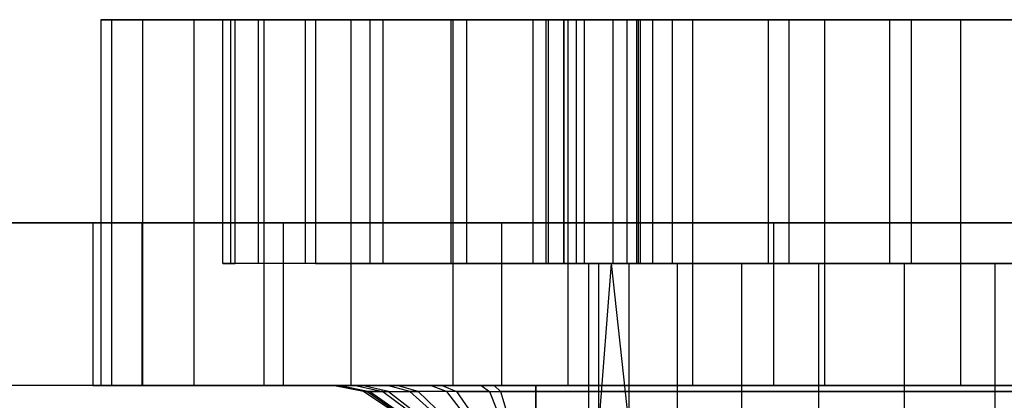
# Model space of a CAD drawing. Extents: x -3.55 to 3.54, y 0.19 to 5.65.
# Tile 39 of 58: x 1.65 to 2.13, y 3.67 to 3.86. Entities that reach past the tile are written whole.
import ezdxf

# ---------------------------------------------------------------- set-up
doc = ezdxf.new("R2010")
doc.units = 0
doc.header["$MEASUREMENT"] = 0
doc.layers.get('0').update_dxf_attribs({"color": 13, "linetype": 'CONTINUOUS'})

# ---------------------------------------------------------------- blocks, each defined once
blk = doc.blocks.new('EASY_LEFT_PM_STL')
at = {"color": 0}
for p, q in [((1.69799, 3.85851, 5.58035), (1.69291, 3.85851, 5.64646)), ((1.69291, 3.85851, 5.64646), (1.69799, 3.85851, 5.71256)), ((1.69291, 3.85851, 5.64646), (1.69799, 3.85851, 5.71256)), ((1.69291, 3.85851, 5.64646), (1.69291, 3.68135, 5.64646)), ((1.69799, 3.85851, 5.58035), (1.69291, 3.85851, 5.64646)), ((1.69291, 3.85851, 5.64646), (1.69291, 3.68135, 5.64646)), ((1.7131, 3.85851, 5.51579), (1.69799, 3.85851, 5.58035)), ((1.69799, 3.85851, 5.71256), (1.7131, 3.85851, 5.77712)), ((1.69799, 3.85851, 5.71256), (1.7131, 3.85851, 5.77712)), ((1.69799, 3.85851, 5.71256), (1.69799, 3.68135, 5.71256)), ((1.69799, 3.85851, 5.71256), (1.69799, 3.68135, 5.71256)), ((1.69799, 3.85851, 5.58035), (1.69799, 3.68135, 5.58035)), ((1.7131, 3.85851, 5.51579), (1.69799, 3.85851, 5.58035)), ((1.69799, 3.85851, 5.58035), (1.69799, 3.68135, 5.58035)), ((1.73788, 3.85851, 5.45429), (1.7131, 3.85851, 5.51579)), ((1.7131, 3.85851, 5.77712), (1.73788, 3.85851, 5.83862)), ((1.7131, 3.85851, 5.77712), (1.73788, 3.85851, 5.83862)), ((1.7131, 3.85851, 5.77712), (1.7131, 3.68135, 5.77712)), ((1.7131, 3.85851, 5.77712), (1.7131, 3.68135, 5.77712)), ((1.7131, 3.85851, 5.51579), (1.7131, 3.68135, 5.51579)), ((1.73788, 3.85851, 5.45429), (1.7131, 3.85851, 5.51579)), ((1.7131, 3.85851, 5.51579), (1.7131, 3.68135, 5.51579)), ((1.77176, 3.85851, 5.3973), (1.73788, 3.85851, 5.45429)), ((1.73788, 3.85851, 5.83862), (1.77176, 3.85851, 5.89561)), ((1.73788, 3.85851, 5.83862), (1.77176, 3.85851, 5.89561)), ((1.73788, 3.85851, 5.83862), (1.73788, 3.68135, 5.83862)), ((1.73788, 3.85851, 5.83862), (1.73788, 3.68135, 5.83862)), ((1.73788, 3.85851, 5.45429), (1.73788, 3.68135, 5.45429)), ((1.77176, 3.85851, 5.3973), (1.73788, 3.85851, 5.45429)), ((1.73788, 3.85851, 5.45429), (1.73788, 3.68135, 5.45429)), ((1.75788, 3.85851, 5.7127), (1.75202, 3.85851, 5.65275)), ((1.75202, 3.85851, 5.65275), (1.75586, 3.85851, 5.59262)), ((1.75202, 3.7404, 5.65275), (1.75202, 3.85851, 5.65275)), ((1.75788, 3.85851, 5.7127), (1.75202, 3.85851, 5.65275)), ((1.75202, 3.7404, 5.65275), (1.75202, 3.85851, 5.65275)), ((1.75202, 3.85851, 5.65275), (1.75586, 3.85851, 5.59262)), ((1.75586, 3.85851, 5.59262), (1.76931, 3.85851, 5.5339)), ((1.75586, 3.7404, 5.59262), (1.75586, 3.85851, 5.59262)), ((1.75586, 3.7404, 5.59262), (1.75586, 3.85851, 5.59262)), ((1.75586, 3.85851, 5.59262), (1.76931, 3.85851, 5.5339)), ((1.9021, 3.85851, 5.66224), (1.75788, 3.85851, 5.7127)), ((1.75788, 3.7404, 5.7127), (1.75788, 3.85851, 5.7127)), ((1.9021, 3.85851, 5.66224), (1.75788, 3.85851, 5.7127)), ((1.75788, 3.7404, 5.7127), (1.75788, 3.85851, 5.7127)), ((1.76931, 3.85851, 5.5339), (1.792, 3.85851, 5.4781)), ((1.76931, 3.7404, 5.5339), (1.76931, 3.85851, 5.5339)), ((1.76931, 3.7404, 5.5339), (1.76931, 3.85851, 5.5339)), ((1.76931, 3.85851, 5.5339), (1.792, 3.85851, 5.4781)), ((1.81395, 3.85851, 5.34615), (1.77176, 3.85851, 5.3973)), ((1.77176, 3.85851, 5.89561), (1.81395, 3.85851, 5.94676)), ((1.77176, 3.85851, 5.89561), (1.81395, 3.85851, 5.94676)), ((1.77176, 3.85851, 5.89561), (1.77176, 3.68135, 5.89561)), ((1.77176, 3.85851, 5.89561), (1.77176, 3.68135, 5.89561)), ((1.77176, 3.85851, 5.3973), (1.77176, 3.68135, 5.3973)), ((1.81395, 3.85851, 5.34615), (1.77176, 3.85851, 5.3973)), ((1.77176, 3.85851, 5.3973), (1.77176, 3.68135, 5.3973)), ((1.792, 3.85851, 5.4781), (1.82337, 3.85851, 5.42666)), ((1.792, 3.7404, 5.4781), (1.792, 3.85851, 5.4781)), ((1.792, 3.7404, 5.4781), (1.792, 3.85851, 5.4781)), ((1.792, 3.85851, 5.4781), (1.82337, 3.85851, 5.42666)), ((1.8297, 3.85851, 5.87471), (1.79689, 3.85851, 5.82418)), ((1.79689, 3.85851, 5.82418), (1.94111, 3.85851, 5.77372)), ((1.79689, 3.85851, 5.82418), (1.94111, 3.85851, 5.77372)), ((1.79689, 3.85851, 5.82418), (1.79689, 3.7404, 5.82418)), ((1.79689, 3.85851, 5.82418), (1.79689, 3.7404, 5.82418)), ((1.8297, 3.85851, 5.87471), (1.79689, 3.85851, 5.82418)), ((1.86345, 3.85851, 5.30204), (1.81395, 3.85851, 5.34615)), ((1.81395, 3.85851, 5.94676), (1.86345, 3.85851, 5.99087)), ((1.81395, 3.85851, 5.94676), (1.86345, 3.85851, 5.99087)), ((1.81395, 3.85851, 5.94676), (1.81395, 3.68135, 5.94676)), ((1.81395, 3.85851, 5.94676), (1.81395, 3.68135, 5.94676)), ((1.81395, 3.85851, 5.34615), (1.81395, 3.68135, 5.34615)), ((1.86345, 3.85851, 5.30204), (1.81395, 3.85851, 5.34615)), ((1.81395, 3.85851, 5.34615), (1.81395, 3.68135, 5.34615)), ((1.82337, 3.85851, 5.42666), (1.86258, 3.85851, 5.38093)), ((1.82337, 3.7404, 5.42666), (1.82337, 3.85851, 5.42666)), ((1.82337, 3.7404, 5.42666), (1.82337, 3.85851, 5.42666)), ((1.82337, 3.85851, 5.42666), (1.86258, 3.85851, 5.38093)), ((1.87019, 3.85851, 5.91932), (1.8297, 3.85851, 5.87471)), ((1.8297, 3.7404, 5.87471), (1.8297, 3.85851, 5.87471)), ((1.87019, 3.85851, 5.91932), (1.8297, 3.85851, 5.87471)), ((1.8297, 3.7404, 5.87471), (1.8297, 3.85851, 5.87471)), ((1.86258, 3.85851, 5.38093), (1.90863, 3.85851, 5.34208)), ((1.86258, 3.7404, 5.38093), (1.86258, 3.85851, 5.38093)), ((1.86258, 3.7404, 5.38093), (1.86258, 3.85851, 5.38093)), ((1.86258, 3.85851, 5.38093), (1.90863, 3.85851, 5.34208)), ((1.9191, 3.85851, 5.266), (1.86345, 3.85851, 5.30204)), ((1.86345, 3.85851, 5.99087), (1.9191, 3.85851, 6.02691)), ((1.86345, 3.85851, 5.99087), (1.9191, 3.85851, 6.02691)), ((1.86345, 3.85851, 5.99087), (1.86345, 3.68135, 5.99087)), ((1.86345, 3.85851, 5.99087), (1.86345, 3.68135, 5.99087)), ((1.86345, 3.85851, 5.30204), (1.86345, 3.68135, 5.30204)), ((1.9191, 3.85851, 5.266), (1.86345, 3.85851, 5.30204)), ((1.86345, 3.85851, 5.30204), (1.86345, 3.68135, 5.30204)), ((1.91731, 3.85851, 5.95685), (1.87019, 3.85851, 5.91932)), ((1.87019, 3.7404, 5.91932), (1.87019, 3.85851, 5.91932)), ((1.91731, 3.85851, 5.95685), (1.87019, 3.85851, 5.91932)), ((1.87019, 3.7404, 5.91932), (1.87019, 3.85851, 5.91932)), ((1.9097, 3.85851, 5.66116), (1.9021, 3.85851, 5.66224)), ((1.9021, 3.85851, 5.66224), (1.9021, 3.7404, 5.66224)), ((1.9021, 3.85851, 5.66224), (1.9021, 3.7404, 5.66224)), ((1.9097, 3.85851, 5.66116), (1.9021, 3.85851, 5.66224)), ((1.90863, 3.85851, 5.34208), (1.96031, 3.85851, 5.31114)), ((1.90863, 3.7404, 5.34208), (1.90863, 3.85851, 5.34208)), ((1.90863, 3.7404, 5.34208), (1.90863, 3.85851, 5.34208)), ((1.90863, 3.85851, 5.34208), (1.96031, 3.85851, 5.31114)), ((1.91714, 3.85851, 5.66308), (1.9097, 3.85851, 5.66116)), ((1.9097, 3.7404, 5.66116), (1.9097, 3.85851, 5.66116)), ((1.91714, 3.85851, 5.66308), (1.9097, 3.85851, 5.66116)), ((1.9097, 3.7404, 5.66116), (1.9097, 3.85851, 5.66116)), ((1.92328, 3.85851, 5.6677), (1.91714, 3.85851, 5.66308)), ((1.91714, 3.7404, 5.66308), (1.91714, 3.85851, 5.66308)), ((1.92328, 3.85851, 5.6677), (1.91714, 3.85851, 5.66308)), ((1.91714, 3.7404, 5.66308), (1.91714, 3.85851, 5.66308)), ((1.96985, 3.85851, 5.98632), (1.91731, 3.85851, 5.95685)), ((1.91731, 3.7404, 5.95685), (1.91731, 3.85851, 5.95685)), ((1.96985, 3.85851, 5.98632), (1.91731, 3.85851, 5.95685)), ((1.91731, 3.7404, 5.95685), (1.91731, 3.85851, 5.95685)), ((1.9796, 3.85851, 5.23888), (1.9191, 3.85851, 5.266)), ((1.9191, 3.85851, 6.02691), (1.9796, 3.85851, 6.05404)), ((1.9191, 3.85851, 6.02691), (1.9796, 3.85851, 6.05404)), ((1.9191, 3.85851, 6.02691), (1.9191, 3.68135, 6.02691)), ((1.9191, 3.85851, 6.02691), (1.9191, 3.68135, 6.02691)), ((1.9191, 3.85851, 5.266), (1.9191, 3.68135, 5.266)), ((1.9796, 3.85851, 5.23888), (1.9191, 3.85851, 5.266)), ((1.9191, 3.85851, 5.266), (1.9191, 3.68135, 5.266)), ((1.92718, 3.85851, 5.67431), (1.92328, 3.85851, 5.6677)), ((1.92328, 3.7404, 5.6677), (1.92328, 3.85851, 5.6677)), ((1.92718, 3.85851, 5.67431), (1.92328, 3.85851, 5.6677)), ((1.92328, 3.7404, 5.6677), (1.92328, 3.85851, 5.6677)), ((1.95319, 3.85851, 5.74864), (1.92718, 3.85851, 5.67431)), ((1.95319, 3.85851, 5.74864), (1.92718, 3.85851, 5.67431)), ((1.92718, 3.7404, 5.67431), (1.92718, 3.85851, 5.67431)), ((1.92718, 3.7404, 5.67431), (1.92718, 3.85851, 5.67431)), ((1.94111, 3.85851, 5.77372), (1.94772, 3.85851, 5.76982)), ((1.94111, 3.7404, 5.77372), (1.94111, 3.85851, 5.77372)), ((1.94111, 3.85851, 5.77372), (1.94772, 3.85851, 5.76982)), ((1.94111, 3.7404, 5.77372), (1.94111, 3.85851, 5.77372)), ((1.94772, 3.85851, 5.76982), (1.95234, 3.85851, 5.76368)), ((1.94772, 3.85851, 5.76982), (1.95234, 3.85851, 5.76368)), ((1.94772, 3.85851, 5.76982), (1.94772, 3.7404, 5.76982)), ((1.94772, 3.85851, 5.76982), (1.94772, 3.7404, 5.76982)), ((1.95234, 3.85851, 5.76368), (1.95426, 3.85851, 5.75624)), ((1.95234, 3.85851, 5.76368), (1.95426, 3.85851, 5.75624)), ((1.95234, 3.85851, 5.76368), (1.95234, 3.7404, 5.76368)), ((1.95234, 3.85851, 5.76368), (1.95234, 3.7404, 5.76368)), ((1.95426, 3.85851, 5.75624), (1.95319, 3.85851, 5.74864)), ((1.95319, 3.85851, 5.74864), (1.95319, 3.7404, 5.74864)), ((1.95426, 3.85851, 5.75624), (1.95319, 3.85851, 5.74864)), ((1.95319, 3.85851, 5.74864), (1.95319, 3.7404, 5.74864)), ((1.95426, 3.85851, 5.75624), (1.95426, 3.7404, 5.75624)), ((1.95426, 3.85851, 5.75624), (1.95426, 3.7404, 5.75624)), ((1.96031, 3.85851, 5.31114), (2.0163, 3.85851, 5.28889)), ((1.96031, 3.7404, 5.31114), (1.96031, 3.85851, 5.31114)), ((1.96031, 3.7404, 5.31114), (1.96031, 3.85851, 5.31114)), ((1.96031, 3.85851, 5.31114), (2.0163, 3.85851, 5.28889)), ((2.02644, 3.85851, 6.00698), (1.96985, 3.85851, 5.98632)), ((1.96985, 3.7404, 5.98632), (1.96985, 3.85851, 5.98632)), ((2.02644, 3.85851, 6.00698), (1.96985, 3.85851, 5.98632)), ((1.96985, 3.7404, 5.98632), (1.96985, 3.85851, 5.98632)), ((2.04353, 3.85851, 5.22131), (1.9796, 3.85851, 5.23888)), ((1.9796, 3.85851, 6.05404), (2.04353, 3.85851, 6.07161)), ((1.9796, 3.85851, 6.05404), (2.04353, 3.85851, 6.07161)), ((1.9796, 3.85851, 6.05404), (1.9796, 3.68135, 6.05404)), ((1.9796, 3.85851, 6.05404), (1.9796, 3.68135, 6.05404)), ((1.9796, 3.85851, 5.23888), (1.9796, 3.68135, 5.23888)), ((2.04353, 3.85851, 5.22131), (1.9796, 3.85851, 5.23888)), ((1.9796, 3.85851, 5.23888), (1.9796, 3.68135, 5.23888)), ((2.0163, 3.85851, 5.28889), (2.07512, 3.85851, 5.27591)), ((2.0163, 3.7404, 5.28889), (2.0163, 3.85851, 5.28889)), ((2.0163, 3.7404, 5.28889), (2.0163, 3.85851, 5.28889)), ((2.0163, 3.85851, 5.28889), (2.07512, 3.85851, 5.27591)), ((2.08561, 3.85851, 6.01829), (2.02644, 3.85851, 6.00698)), ((2.02644, 3.7404, 6.00698), (2.02644, 3.85851, 6.00698)), ((2.08561, 3.85851, 6.01829), (2.02644, 3.85851, 6.00698)), ((2.02644, 3.7404, 6.00698), (2.02644, 3.85851, 6.00698)), ((2.1094, 3.85851, 5.2137), (2.04353, 3.85851, 5.22131)), ((2.04353, 3.85851, 6.07161), (2.1094, 3.85851, 6.07921)), ((2.04353, 3.85851, 6.07161), (2.1094, 3.85851, 6.07921)), ((2.04353, 3.85851, 6.07161), (2.04353, 3.68135, 6.07161)), ((2.04353, 3.85851, 6.07161), (2.04353, 3.68135, 6.07161)), ((2.04353, 3.85851, 5.22131), (2.04353, 3.68135, 5.22131)), ((2.1094, 3.85851, 5.2137), (2.04353, 3.85851, 5.22131)), ((2.04353, 3.85851, 5.22131), (2.04353, 3.68135, 5.22131)), ((2.07512, 3.85851, 5.27591), (2.13527, 3.85851, 5.27256)), ((2.07512, 3.7404, 5.27591), (2.07512, 3.85851, 5.27591)), ((2.07512, 3.7404, 5.27591), (2.07512, 3.85851, 5.27591)), ((2.07512, 3.85851, 5.27591), (2.13527, 3.85851, 5.27256)), ((2.14583, 3.85851, 6.01994), (2.08561, 3.85851, 6.01829)), ((2.08561, 3.7404, 6.01829), (2.08561, 3.85851, 6.01829)), ((2.14583, 3.85851, 6.01994), (2.08561, 3.85851, 6.01829)), ((2.08561, 3.7404, 6.01829), (2.08561, 3.85851, 6.01829)), ((2.17565, 3.85851, 5.21624), (2.1094, 3.85851, 5.2137)), ((2.1094, 3.85851, 6.07921), (2.17565, 3.85851, 6.07667)), ((2.1094, 3.85851, 6.07921), (2.17565, 3.85851, 6.07667)), ((2.1094, 3.85851, 6.07921), (2.1094, 3.68135, 6.07921)), ((2.1094, 3.85851, 6.07921), (2.1094, 3.68135, 6.07921)), ((2.1094, 3.85851, 5.2137), (2.1094, 3.68135, 5.2137)), ((2.17565, 3.85851, 5.21624), (2.1094, 3.85851, 5.2137)), ((2.1094, 3.85851, 5.2137), (2.1094, 3.68135, 5.2137)), ((-3.54331, 3.76009, 6.35512), (3.54331, 3.76009, 6.35512)), ((3.54331, 3.76009, 4.9378), (-3.54331, 3.76009, 4.9378)), ((-3.54331, 3.76009, 6.35512), (3.54331, 3.76009, 6.35512)), ((3.54331, 3.76009, 4.9378), (-3.54331, 3.76009, 4.9378)), ((1.71265, 3.76009, 5.78835), (1.68898, 3.76009, 5.64646)), ((1.68898, 3.76009, 5.64646), (1.71265, 3.76009, 5.50456)), ((1.68898, 3.76009, 5.64646), (1.71265, 3.76009, 5.50456)), ((1.68898, 3.76009, 5.64646), (1.68898, 3.68135, 5.64646)), ((1.68898, 3.76009, 5.64646), (1.68898, 3.68135, 5.64646)), ((1.71265, 3.76009, 5.78835), (1.68898, 3.76009, 5.64646)), ((1.78112, 3.76009, 5.91487), (1.71265, 3.76009, 5.78835)), ((1.71265, 3.76009, 5.50456), (1.78112, 3.76009, 5.37804)), ((1.71265, 3.76009, 5.50456), (1.78112, 3.76009, 5.37804)), ((1.71265, 3.76009, 5.50456), (1.71265, 3.68135, 5.50456)), ((1.71265, 3.76009, 5.50456), (1.71265, 3.68135, 5.50456)), ((1.71265, 3.76009, 5.78835), (1.71265, 3.68135, 5.78835)), ((1.71265, 3.76009, 5.78835), (1.71265, 3.68135, 5.78835)), ((1.78112, 3.76009, 5.91487), (1.71265, 3.76009, 5.78835)), ((1.88696, 3.76009, 6.0123), (1.78112, 3.76009, 5.91487)), ((1.78112, 3.76009, 5.37804), (1.88696, 3.76009, 5.28061)), ((1.78112, 3.76009, 5.37804), (1.88696, 3.76009, 5.28061)), ((1.78112, 3.76009, 5.37804), (1.78112, 3.68135, 5.37804)), ((1.78112, 3.76009, 5.37804), (1.78112, 3.68135, 5.37804)), ((1.78112, 3.76009, 5.91487), (1.78112, 3.68135, 5.91487)), ((1.78112, 3.76009, 5.91487), (1.78112, 3.68135, 5.91487)), ((1.88696, 3.76009, 6.0123), (1.78112, 3.76009, 5.91487)), ((2.01871, 3.76009, 6.07009), (1.88696, 3.76009, 6.0123)), ((1.88696, 3.76009, 5.28061), (2.01871, 3.76009, 5.22282)), ((1.88696, 3.76009, 5.28061), (2.01871, 3.76009, 5.22282)), ((1.88696, 3.76009, 5.28061), (1.88696, 3.68135, 5.28061)), ((1.88696, 3.76009, 5.28061), (1.88696, 3.68135, 5.28061)), ((1.88696, 3.76009, 6.0123), (1.88696, 3.68135, 6.0123)), ((1.88696, 3.76009, 6.0123), (1.88696, 3.68135, 6.0123)), ((2.01871, 3.76009, 6.07009), (1.88696, 3.76009, 6.0123)), ((2.16207, 3.76009, 6.08197), (2.01871, 3.76009, 6.07009)), ((2.01871, 3.76009, 5.22282), (2.16207, 3.76009, 5.21094)), ((2.01871, 3.76009, 5.22282), (2.16207, 3.76009, 5.21094)), ((2.01871, 3.76009, 5.22282), (2.01871, 3.68135, 5.22282)), ((2.01871, 3.76009, 5.22282), (2.01871, 3.68135, 5.22282)), ((2.01871, 3.76009, 6.07009), (2.01871, 3.68135, 6.07009)), ((2.01871, 3.76009, 6.07009), (2.01871, 3.68135, 6.07009)), ((2.16207, 3.76009, 6.08197), (2.01871, 3.76009, 6.07009)), ((1.75586, 3.7404, 5.59262), (1.75202, 3.7404, 5.65275)), ((1.75202, 3.7404, 5.65275), (1.75788, 3.7404, 5.7127)), ((1.75202, 3.7404, 5.65275), (1.75788, 3.7404, 5.7127)), ((1.75586, 3.7404, 5.59262), (1.75202, 3.7404, 5.65275)), ((1.76931, 3.7404, 5.5339), (1.75586, 3.7404, 5.59262)), ((1.76931, 3.7404, 5.5339), (1.75586, 3.7404, 5.59262)), ((1.9021, 3.7404, 5.66224), (1.75788, 3.7404, 5.7127)), ((1.9021, 3.7404, 5.66224), (1.75788, 3.7404, 5.7127)), ((1.792, 3.7404, 5.4781), (1.76931, 3.7404, 5.5339)), ((1.792, 3.7404, 5.4781), (1.76931, 3.7404, 5.5339)), ((1.82337, 3.7404, 5.42666), (1.792, 3.7404, 5.4781)), ((1.82337, 3.7404, 5.42666), (1.792, 3.7404, 5.4781)), ((1.79689, 3.7404, 5.82418), (1.94111, 3.7404, 5.77372)), ((1.79689, 3.7404, 5.82418), (1.94111, 3.7404, 5.77372)), ((1.79689, 3.7404, 5.82418), (1.8297, 3.7404, 5.87471)), ((1.79689, 3.7404, 5.82418), (1.8297, 3.7404, 5.87471)), ((1.86258, 3.7404, 5.38093), (1.82337, 3.7404, 5.42666)), ((1.86258, 3.7404, 5.38093), (1.82337, 3.7404, 5.42666)), ((1.8297, 3.7404, 5.87471), (1.87019, 3.7404, 5.91932)), ((1.8297, 3.7404, 5.87471), (1.87019, 3.7404, 5.91932)), ((1.90863, 3.7404, 5.34208), (1.86258, 3.7404, 5.38093)), ((1.90863, 3.7404, 5.34208), (1.86258, 3.7404, 5.38093)), ((1.87019, 3.7404, 5.91932), (1.91731, 3.7404, 5.95685)), ((1.87019, 3.7404, 5.91932), (1.91731, 3.7404, 5.95685)), ((1.9021, 3.7404, 5.66224), (1.9097, 3.7404, 5.66116)), ((1.9021, 3.7404, 5.66224), (1.9097, 3.7404, 5.66116)), ((1.96031, 3.7404, 5.31114), (1.90863, 3.7404, 5.34208)), ((1.96031, 3.7404, 5.31114), (1.90863, 3.7404, 5.34208)), ((1.9097, 3.7404, 5.66116), (1.91714, 3.7404, 5.66308)), ((1.9097, 3.7404, 5.66116), (1.91714, 3.7404, 5.66308)), ((1.91714, 3.7404, 5.66308), (1.92328, 3.7404, 5.6677)), ((1.91714, 3.7404, 5.66308), (1.92328, 3.7404, 5.6677)), ((1.91731, 3.7404, 5.95685), (1.96985, 3.7404, 5.98632)), ((1.91731, 3.7404, 5.95685), (1.96985, 3.7404, 5.98632)), ((1.92328, 3.7404, 5.6677), (1.92718, 3.7404, 5.67431)), ((1.92328, 3.7404, 5.6677), (1.92718, 3.7404, 5.67431)), ((1.92718, 3.7404, 5.67431), (1.94018, 3.7404, 5.71148)), ((1.92718, 3.7404, 5.67431), (1.94018, 3.7404, 5.71148)), ((1.93407, 3.7404, 5.69026), (1.92913, 3.7404, 5.64646)), ((1.92913, 3.7404, 5.64646), (1.93407, 3.7404, 5.60265)), ((1.92913, 3.7404, 5.64646), (1.92913, 3.66166, 5.64646)), ((1.93407, 3.7404, 5.69026), (1.92913, 3.7404, 5.64646)), ((1.92913, 3.7404, 5.64646), (1.93407, 3.7404, 5.60265)), ((1.92913, 3.7404, 5.64646), (1.92913, 3.66166, 5.64646)), ((1.94018, 3.7404, 5.71148), (1.93407, 3.7404, 5.69026)), ((1.93407, 3.7404, 5.60265), (1.94863, 3.7404, 5.56105)), ((1.93407, 3.7404, 5.69026), (1.93407, 3.66166, 5.69026)), ((1.93407, 3.7404, 5.69026), (1.93407, 3.66166, 5.69026)), ((1.94018, 3.7404, 5.71148), (1.93407, 3.7404, 5.69026)), ((1.94018, 3.7404, 5.71148), (1.93407, 3.66166, 5.69026)), ((1.94018, 3.7404, 5.71148), (1.93407, 3.66166, 5.69026)), ((1.93407, 3.7404, 5.60265), (1.94863, 3.7404, 5.56105)), ((1.93407, 3.7404, 5.60265), (1.93407, 3.66166, 5.60265)), ((1.93407, 3.7404, 5.60265), (1.93407, 3.66166, 5.60265)), ((1.94863, 3.7404, 5.73187), (1.94018, 3.7404, 5.71148)), ((1.94018, 3.7404, 5.71148), (1.95319, 3.7404, 5.74864)), ((1.94018, 3.7404, 5.71148), (1.94863, 3.66166, 5.73187)), ((1.94018, 3.7404, 5.71148), (1.94863, 3.66166, 5.73187)), ((1.94863, 3.7404, 5.73187), (1.94018, 3.7404, 5.71148)), ((1.94018, 3.7404, 5.71148), (1.95319, 3.7404, 5.74864)), ((1.94772, 3.7404, 5.76982), (1.94111, 3.7404, 5.77372)), ((1.94772, 3.7404, 5.76982), (1.94111, 3.7404, 5.77372)), ((1.95234, 3.7404, 5.76368), (1.94772, 3.7404, 5.76982)), ((1.95234, 3.7404, 5.76368), (1.94772, 3.7404, 5.76982)), ((1.94863, 3.7404, 5.56105), (1.97208, 3.7404, 5.52372)), ((1.97208, 3.7404, 5.76919), (1.94863, 3.7404, 5.73187)), ((1.94863, 3.7404, 5.73187), (1.94863, 3.66166, 5.73187)), ((1.94863, 3.7404, 5.73187), (1.94863, 3.66166, 5.73187)), ((1.97208, 3.7404, 5.76919), (1.94863, 3.7404, 5.73187)), ((1.94863, 3.7404, 5.56105), (1.97208, 3.7404, 5.52372)), ((1.94863, 3.7404, 5.56105), (1.94863, 3.66166, 5.56105)), ((1.94863, 3.7404, 5.56105), (1.94863, 3.66166, 5.56105)), ((1.95426, 3.7404, 5.75624), (1.95234, 3.7404, 5.76368)), ((1.95426, 3.7404, 5.75624), (1.95234, 3.7404, 5.76368)), ((1.95319, 3.7404, 5.74864), (1.95426, 3.7404, 5.75624)), ((1.95319, 3.7404, 5.74864), (1.95426, 3.7404, 5.75624)), ((2.0163, 3.7404, 5.28889), (1.96031, 3.7404, 5.31114)), ((2.0163, 3.7404, 5.28889), (1.96031, 3.7404, 5.31114)), ((1.96985, 3.7404, 5.98632), (2.02644, 3.7404, 6.00698)), ((1.96985, 3.7404, 5.98632), (2.02644, 3.7404, 6.00698)), ((1.97208, 3.7404, 5.52372), (2.00325, 3.7404, 5.49255)), ((2.00325, 3.7404, 5.80036), (1.97208, 3.7404, 5.76919)), ((1.97208, 3.7404, 5.76919), (1.97208, 3.66166, 5.76919)), ((1.97208, 3.7404, 5.76919), (1.97208, 3.66166, 5.76919)), ((2.00325, 3.7404, 5.80036), (1.97208, 3.7404, 5.76919)), ((1.97208, 3.7404, 5.52372), (2.00325, 3.7404, 5.49255)), ((1.97208, 3.7404, 5.52372), (1.97208, 3.66166, 5.52372)), ((1.97208, 3.7404, 5.52372), (1.97208, 3.66166, 5.52372)), ((2.00325, 3.7404, 5.49255), (2.04057, 3.7404, 5.4691)), ((2.04057, 3.7404, 5.82381), (2.00325, 3.7404, 5.80036)), ((2.00325, 3.7404, 5.80036), (2.00325, 3.66166, 5.80036)), ((2.00325, 3.7404, 5.80036), (2.00325, 3.66166, 5.80036)), ((2.04057, 3.7404, 5.82381), (2.00325, 3.7404, 5.80036)), ((2.00325, 3.7404, 5.49255), (2.04057, 3.7404, 5.4691)), ((2.00325, 3.7404, 5.49255), (2.00325, 3.66166, 5.49255)), ((2.00325, 3.7404, 5.49255), (2.00325, 3.66166, 5.49255)), ((2.07512, 3.7404, 5.27591), (2.0163, 3.7404, 5.28889)), ((2.07512, 3.7404, 5.27591), (2.0163, 3.7404, 5.28889)), ((2.02644, 3.7404, 6.00698), (2.08561, 3.7404, 6.01829)), ((2.02644, 3.7404, 6.00698), (2.08561, 3.7404, 6.01829)), ((2.04057, 3.7404, 5.4691), (2.08218, 3.7404, 5.45454)), ((2.08218, 3.7404, 5.83837), (2.04057, 3.7404, 5.82381)), ((2.04057, 3.7404, 5.82381), (2.04057, 3.66166, 5.82381)), ((2.04057, 3.7404, 5.82381), (2.04057, 3.66166, 5.82381)), ((2.08218, 3.7404, 5.83837), (2.04057, 3.7404, 5.82381)), ((2.04057, 3.7404, 5.4691), (2.08218, 3.7404, 5.45454)), ((2.04057, 3.7404, 5.4691), (2.04057, 3.66166, 5.4691)), ((2.04057, 3.7404, 5.4691), (2.04057, 3.66166, 5.4691)), ((2.13527, 3.7404, 5.27256), (2.07512, 3.7404, 5.27591)), ((2.13527, 3.7404, 5.27256), (2.07512, 3.7404, 5.27591)), ((2.08218, 3.7404, 5.45454), (2.12598, 3.7404, 5.44961)), ((2.12598, 3.7404, 5.84331), (2.08218, 3.7404, 5.83837)), ((2.08218, 3.7404, 5.83837), (2.08218, 3.66166, 5.83837)), ((2.08218, 3.7404, 5.83837), (2.08218, 3.66166, 5.83837)), ((2.12598, 3.7404, 5.84331), (2.08218, 3.7404, 5.83837)), ((2.08218, 3.7404, 5.45454), (2.12598, 3.7404, 5.44961)), ((2.08218, 3.7404, 5.45454), (2.08218, 3.66166, 5.45454)), ((2.08218, 3.7404, 5.45454), (2.08218, 3.66166, 5.45454)), ((2.08561, 3.7404, 6.01829), (2.14583, 3.7404, 6.01994)), ((2.08561, 3.7404, 6.01829), (2.14583, 3.7404, 6.01994)), ((2.12598, 3.7404, 5.44961), (2.16979, 3.7404, 5.45454)), ((2.16979, 3.7404, 5.83837), (2.12598, 3.7404, 5.84331)), ((2.12598, 3.7404, 5.84331), (2.12598, 3.66166, 5.84331)), ((2.12598, 3.7404, 5.84331), (2.12598, 3.66166, 5.84331)), ((2.16979, 3.7404, 5.83837), (2.12598, 3.7404, 5.84331)), ((2.12598, 3.7404, 5.44961), (2.16979, 3.7404, 5.45454)), ((2.12598, 3.7404, 5.44961), (2.12598, 3.66166, 5.44961)), ((2.12598, 3.7404, 5.44961), (2.12598, 3.66166, 5.44961)), ((3.54331, 3.68135, 4.85906), (-3.54331, 3.68135, 4.85906)), ((3.54331, 3.68135, 4.85906), (-3.54331, 3.68135, 4.85906)), ((3.54331, 3.68135, 6.43386), (-3.54331, 3.68135, 6.43386)), ((3.54331, 3.68135, 6.43386), (-3.54331, 3.68135, 6.43386)), ((1.71265, 3.68135, 5.50456), (1.68898, 3.68135, 5.64646)), ((1.68898, 3.68135, 5.64646), (1.71265, 3.68135, 5.78835)), ((1.71265, 3.68135, 5.50456), (1.68898, 3.68135, 5.64646)), ((1.68898, 3.68135, 5.64646), (1.71265, 3.68135, 5.78835)), ((1.69799, 3.68135, 5.71256), (1.69291, 3.68135, 5.64646)), ((1.69291, 3.68135, 5.64646), (1.69799, 3.68135, 5.58035)), ((1.69799, 3.68135, 5.71256), (1.69291, 3.68135, 5.64646)), ((1.69291, 3.68135, 5.64646), (1.69799, 3.68135, 5.58035)), ((1.7131, 3.68135, 5.77712), (1.69799, 3.68135, 5.71256)), ((1.69799, 3.68135, 5.58035), (1.7131, 3.68135, 5.51579)), ((1.7131, 3.68135, 5.77712), (1.69799, 3.68135, 5.71256)), ((1.69799, 3.68135, 5.58035), (1.7131, 3.68135, 5.51579)), ((1.78112, 3.68135, 5.37804), (1.71265, 3.68135, 5.50456)), ((1.71265, 3.68135, 5.78835), (1.78112, 3.68135, 5.91487)), ((1.78112, 3.68135, 5.37804), (1.71265, 3.68135, 5.50456)), ((1.71265, 3.68135, 5.78835), (1.78112, 3.68135, 5.91487)), ((1.73788, 3.68135, 5.83862), (1.7131, 3.68135, 5.77712)), ((1.7131, 3.68135, 5.51579), (1.73788, 3.68135, 5.45429)), ((1.73788, 3.68135, 5.83862), (1.7131, 3.68135, 5.77712)), ((1.7131, 3.68135, 5.51579), (1.73788, 3.68135, 5.45429)), ((1.77176, 3.68135, 5.89561), (1.73788, 3.68135, 5.83862)), ((1.73788, 3.68135, 5.45429), (1.77176, 3.68135, 5.3973)), ((1.77176, 3.68135, 5.89561), (1.73788, 3.68135, 5.83862)), ((1.73788, 3.68135, 5.45429), (1.77176, 3.68135, 5.3973)), ((1.81395, 3.68135, 5.94676), (1.77176, 3.68135, 5.89561)), ((1.77176, 3.68135, 5.3973), (1.81395, 3.68135, 5.34615)), ((1.81395, 3.68135, 5.94676), (1.77176, 3.68135, 5.89561)), ((1.77176, 3.68135, 5.3973), (1.81395, 3.68135, 5.34615)), ((1.88696, 3.68135, 5.28061), (1.78112, 3.68135, 5.37804)), ((1.78112, 3.68135, 5.91487), (1.88696, 3.68135, 6.0123)), ((1.88696, 3.68135, 5.28061), (1.78112, 3.68135, 5.37804)), ((1.78112, 3.68135, 5.91487), (1.88696, 3.68135, 6.0123)), ((1.80727, 3.68135, 5.40393), (1.80518, 3.68135, 5.42407)), ((1.80518, 3.68135, 5.42407), (1.80518, 3.68135, 5.86884)), ((1.80518, 3.68135, 5.86884), (1.80882, 3.68135, 5.89537)), ((1.80727, 3.68135, 5.40393), (1.80518, 3.68135, 5.42407)), ((1.82017, 3.67838, 5.42407), (1.80518, 3.68135, 5.42407)), ((1.80518, 3.68135, 5.42407), (1.80518, 3.68135, 5.86884)), ((1.82017, 3.67838, 5.42407), (1.80518, 3.68135, 5.42407)), ((1.82017, 3.67838, 5.86884), (1.80518, 3.68135, 5.86884)), ((1.80518, 3.68135, 5.86884), (1.80882, 3.68135, 5.89537)), ((1.82017, 3.67838, 5.86884), (1.80518, 3.68135, 5.86884)), ((1.81626, 3.68135, 5.37871), (1.80727, 3.68135, 5.40393)), ((1.80727, 3.68135, 5.40393), (1.82192, 3.67839, 5.40699)), ((1.81626, 3.68135, 5.37871), (1.80727, 3.68135, 5.40393)), ((1.80727, 3.68135, 5.40393), (1.82192, 3.67839, 5.40699)), ((1.80882, 3.68135, 5.89537), (1.81948, 3.68135, 5.91993)), ((1.80882, 3.68135, 5.89537), (1.81948, 3.68135, 5.91993)), ((1.80882, 3.68135, 5.89537), (1.82324, 3.67839, 5.89133)), ((1.80882, 3.68135, 5.89537), (1.82324, 3.67839, 5.89133)), ((1.86345, 3.68135, 5.99087), (1.81395, 3.68135, 5.94676)), ((1.81395, 3.68135, 5.34615), (1.86345, 3.68135, 5.30204)), ((1.86345, 3.68135, 5.99087), (1.81395, 3.68135, 5.94676)), ((1.81395, 3.68135, 5.34615), (1.86345, 3.68135, 5.30204)), ((1.83172, 3.68135, 5.35684), (1.81626, 3.68135, 5.37871)), ((1.81626, 3.68135, 5.37871), (1.82954, 3.67839, 5.3856)), ((1.81626, 3.68135, 5.37871), (1.82954, 3.67839, 5.3856)), ((1.83172, 3.68135, 5.35684), (1.81626, 3.68135, 5.37871)), ((1.81948, 3.68135, 5.91993), (1.83637, 3.68135, 5.94072)), ((1.83227, 3.67839, 5.91217), (1.81948, 3.68135, 5.91993)), ((1.81948, 3.68135, 5.91993), (1.83637, 3.68135, 5.94072)), ((1.83227, 3.67839, 5.91217), (1.81948, 3.68135, 5.91993)), ((1.85251, 3.68135, 5.33996), (1.83172, 3.68135, 5.35684)), ((1.85251, 3.68135, 5.33996), (1.83172, 3.68135, 5.35684)), ((1.84264, 3.67839, 5.36706), (1.83172, 3.68135, 5.35684)), ((1.84264, 3.67839, 5.36706), (1.83172, 3.68135, 5.35684)), ((1.83637, 3.68135, 5.94072), (1.85823, 3.68135, 5.95618)), ((1.84659, 3.67839, 5.9298), (1.83637, 3.68135, 5.94072)), ((1.83637, 3.68135, 5.94072), (1.85823, 3.68135, 5.95618)), ((1.84659, 3.67839, 5.9298), (1.83637, 3.68135, 5.94072)), ((1.87707, 3.68135, 5.3293), (1.85251, 3.68135, 5.33996)), ((1.87707, 3.68135, 5.3293), (1.85251, 3.68135, 5.33996)), ((1.86027, 3.67839, 5.35274), (1.85251, 3.68135, 5.33996)), ((1.86027, 3.67839, 5.35274), (1.85251, 3.68135, 5.33996)), ((1.85823, 3.68135, 5.95618), (1.88346, 3.68135, 5.96518)), ((1.85823, 3.68135, 5.95618), (1.88346, 3.68135, 5.96518)), ((1.85823, 3.68135, 5.95618), (1.86513, 3.67839, 5.9429)), ((1.85823, 3.68135, 5.95618), (1.86513, 3.67839, 5.9429)), ((1.9191, 3.68135, 6.02691), (1.86345, 3.68135, 5.99087)), ((1.86345, 3.68135, 5.30204), (1.9191, 3.68135, 5.266)), ((1.9191, 3.68135, 6.02691), (1.86345, 3.68135, 5.99087)), ((1.86345, 3.68135, 5.30204), (1.9191, 3.68135, 5.266)), ((1.9036, 3.68135, 5.32565), (1.87707, 3.68135, 5.3293)), ((1.87707, 3.68135, 5.3293), (1.88111, 3.67839, 5.34371)), ((1.87707, 3.68135, 5.3293), (1.88111, 3.67839, 5.34371)), ((1.9036, 3.68135, 5.32565), (1.87707, 3.68135, 5.3293)), ((1.88346, 3.68135, 5.96518), (1.9036, 3.68135, 5.96726)), ((1.88346, 3.68135, 5.96518), (1.9036, 3.68135, 5.96726)), ((1.88346, 3.68135, 5.96518), (1.88652, 3.67839, 5.95052)), ((1.88346, 3.68135, 5.96518), (1.88652, 3.67839, 5.95052)), ((2.01871, 3.68135, 5.22282), (1.88696, 3.68135, 5.28061)), ((1.88696, 3.68135, 6.0123), (2.01871, 3.68135, 6.07009)), ((2.01871, 3.68135, 5.22282), (1.88696, 3.68135, 5.28061)), ((1.88696, 3.68135, 6.0123), (2.01871, 3.68135, 6.07009)), ((1.9036, 3.68135, 5.96726), (2.34837, 3.68135, 5.96726)), ((2.34837, 3.68135, 5.32565), (1.9036, 3.68135, 5.32565)), ((2.34837, 3.68135, 5.32565), (1.9036, 3.68135, 5.32565)), ((1.9036, 3.67838, 5.34064), (1.9036, 3.68135, 5.32565)), ((1.9036, 3.67838, 5.34064), (1.9036, 3.68135, 5.32565)), ((1.9036, 3.68135, 5.96726), (2.34837, 3.68135, 5.96726)), ((1.9036, 3.68135, 5.96726), (1.9036, 3.67838, 5.95227)), ((1.9036, 3.68135, 5.96726), (1.9036, 3.67838, 5.95227)), ((1.9796, 3.68135, 6.05404), (1.9191, 3.68135, 6.02691)), ((1.9191, 3.68135, 5.266), (1.9796, 3.68135, 5.23888)), ((1.9796, 3.68135, 6.05404), (1.9191, 3.68135, 6.02691)), ((1.9191, 3.68135, 5.266), (1.9796, 3.68135, 5.23888)), ((2.04353, 3.68135, 6.07161), (1.9796, 3.68135, 6.05404)), ((1.9796, 3.68135, 5.23888), (2.04353, 3.68135, 5.22131)), ((2.04353, 3.68135, 6.07161), (1.9796, 3.68135, 6.05404)), ((1.9796, 3.68135, 5.23888), (2.04353, 3.68135, 5.22131)), ((2.01871, 3.68135, 6.07009), (2.16207, 3.68135, 6.08197)), ((2.16207, 3.68135, 5.21094), (2.01871, 3.68135, 5.22282)), ((2.16207, 3.68135, 5.21094), (2.01871, 3.68135, 5.22282)), ((2.01871, 3.68135, 6.07009), (2.16207, 3.68135, 6.08197)), ((2.04353, 3.68135, 5.22131), (2.1094, 3.68135, 5.2137)), ((2.1094, 3.68135, 6.07921), (2.04353, 3.68135, 6.07161)), ((2.1094, 3.68135, 6.07921), (2.04353, 3.68135, 6.07161)), ((2.04353, 3.68135, 5.22131), (2.1094, 3.68135, 5.2137)), ((2.1094, 3.68135, 5.2137), (2.17565, 3.68135, 5.21624)), ((2.17565, 3.68135, 6.07667), (2.1094, 3.68135, 6.07921)), ((2.17565, 3.68135, 6.07667), (2.1094, 3.68135, 6.07921)), ((2.1094, 3.68135, 5.2137), (2.17565, 3.68135, 5.21624)), ((1.82017, 3.67838, 5.42407), (1.82192, 3.67839, 5.40699)), ((1.82017, 3.67838, 5.42407), (1.82192, 3.67839, 5.40699)), ((1.82324, 3.67839, 5.89133), (1.82017, 3.67838, 5.86884)), ((1.82324, 3.67839, 5.89133), (1.82017, 3.67838, 5.86884)), ((1.8329, 3.66994, 5.42407), (1.82017, 3.67838, 5.42407)), ((1.82017, 3.67838, 5.42407), (1.82017, 3.67838, 5.86884)), ((1.82017, 3.67838, 5.42407), (1.82017, 3.67838, 5.86884)), ((1.8329, 3.66994, 5.42407), (1.82017, 3.67838, 5.42407)), ((1.8329, 3.66994, 5.86884), (1.82017, 3.67838, 5.86884)), ((1.8329, 3.66994, 5.86884), (1.82017, 3.67838, 5.86884)), ((1.82192, 3.67839, 5.40699), (1.83437, 3.66996, 5.4096)), ((1.82954, 3.67839, 5.3856), (1.82192, 3.67839, 5.40699)), ((1.82192, 3.67839, 5.40699), (1.83437, 3.66996, 5.4096)), ((1.82954, 3.67839, 5.3856), (1.82192, 3.67839, 5.40699)), ((1.82324, 3.67839, 5.89133), (1.83227, 3.67839, 5.91217)), ((1.82324, 3.67839, 5.89133), (1.83549, 3.66996, 5.88791)), ((1.82324, 3.67839, 5.89133), (1.83227, 3.67839, 5.91217)), ((1.82324, 3.67839, 5.89133), (1.83549, 3.66996, 5.88791)), ((1.82954, 3.67839, 5.3856), (1.84082, 3.66998, 5.39146)), ((1.82954, 3.67839, 5.3856), (1.84082, 3.66998, 5.39146)), ((1.82954, 3.67839, 5.3856), (1.84264, 3.67839, 5.36706)), ((1.82954, 3.67839, 5.3856), (1.84264, 3.67839, 5.36706)), ((1.83227, 3.67839, 5.91217), (1.84313, 3.66998, 5.90557)), ((1.83227, 3.67839, 5.91217), (1.84659, 3.67839, 5.9298)), ((1.83227, 3.67839, 5.91217), (1.84313, 3.66998, 5.90557)), ((1.83227, 3.67839, 5.91217), (1.84659, 3.67839, 5.9298)), ((1.85193, 3.66999, 5.37574), (1.84264, 3.67839, 5.36706)), ((1.86027, 3.67839, 5.35274), (1.84264, 3.67839, 5.36706)), ((1.85193, 3.66999, 5.37574), (1.84264, 3.67839, 5.36706)), ((1.86027, 3.67839, 5.35274), (1.84264, 3.67839, 5.36706)), ((1.86513, 3.67839, 5.9429), (1.84659, 3.67839, 5.9298)), ((1.85527, 3.66999, 5.92051), (1.84659, 3.67839, 5.9298)), ((1.85527, 3.66999, 5.92051), (1.84659, 3.67839, 5.9298)), ((1.86513, 3.67839, 5.9429), (1.84659, 3.67839, 5.9298)), ((1.88111, 3.67839, 5.34371), (1.86027, 3.67839, 5.35274)), ((1.86027, 3.67839, 5.35274), (1.86687, 3.66998, 5.36361)), ((1.88111, 3.67839, 5.34371), (1.86027, 3.67839, 5.35274)), ((1.86027, 3.67839, 5.35274), (1.86687, 3.66998, 5.36361)), ((1.86513, 3.67839, 5.9429), (1.88652, 3.67839, 5.95052)), ((1.86513, 3.67839, 5.9429), (1.88652, 3.67839, 5.95052)), ((1.86513, 3.67839, 5.9429), (1.87099, 3.66998, 5.93162)), ((1.86513, 3.67839, 5.9429), (1.87099, 3.66998, 5.93162)), ((1.88111, 3.67839, 5.34371), (1.88454, 3.66996, 5.35596)), ((1.88111, 3.67839, 5.34371), (1.88454, 3.66996, 5.35596)), ((1.88111, 3.67839, 5.34371), (1.9036, 3.67838, 5.34064)), ((1.88111, 3.67839, 5.34371), (1.9036, 3.67838, 5.34064)), ((1.9036, 3.67838, 5.95227), (1.88652, 3.67839, 5.95052)), ((1.9036, 3.67838, 5.95227), (1.88652, 3.67839, 5.95052)), ((1.88652, 3.67839, 5.95052), (1.88913, 3.66996, 5.93807)), ((1.88652, 3.67839, 5.95052), (1.88913, 3.66996, 5.93807)), ((2.34837, 3.67838, 5.34064), (1.9036, 3.67838, 5.34064)), ((2.34837, 3.67838, 5.34064), (1.9036, 3.67838, 5.34064)), ((1.9036, 3.66994, 5.35337), (1.9036, 3.67838, 5.34064)), ((1.9036, 3.66994, 5.35337), (1.9036, 3.67838, 5.34064)), ((1.9036, 3.67838, 5.95227), (2.34837, 3.67838, 5.95227)), ((1.9036, 3.67838, 5.95227), (2.34837, 3.67838, 5.95227)), ((1.9036, 3.67838, 5.95227), (1.9036, 3.66994, 5.93954)), ((1.9036, 3.67838, 5.95227), (1.9036, 3.66994, 5.93954))]:
    blk.add_line(p, q, dxfattribs=at)

msp = doc.modelspace()

# ---------------------------------------------------------------- block references
at = {"color": 0}
msp.add_blockref('EASY_LEFT_PM_STL', (0, 0), dxfattribs=at)

doc.saveas('drawing.dxf')
